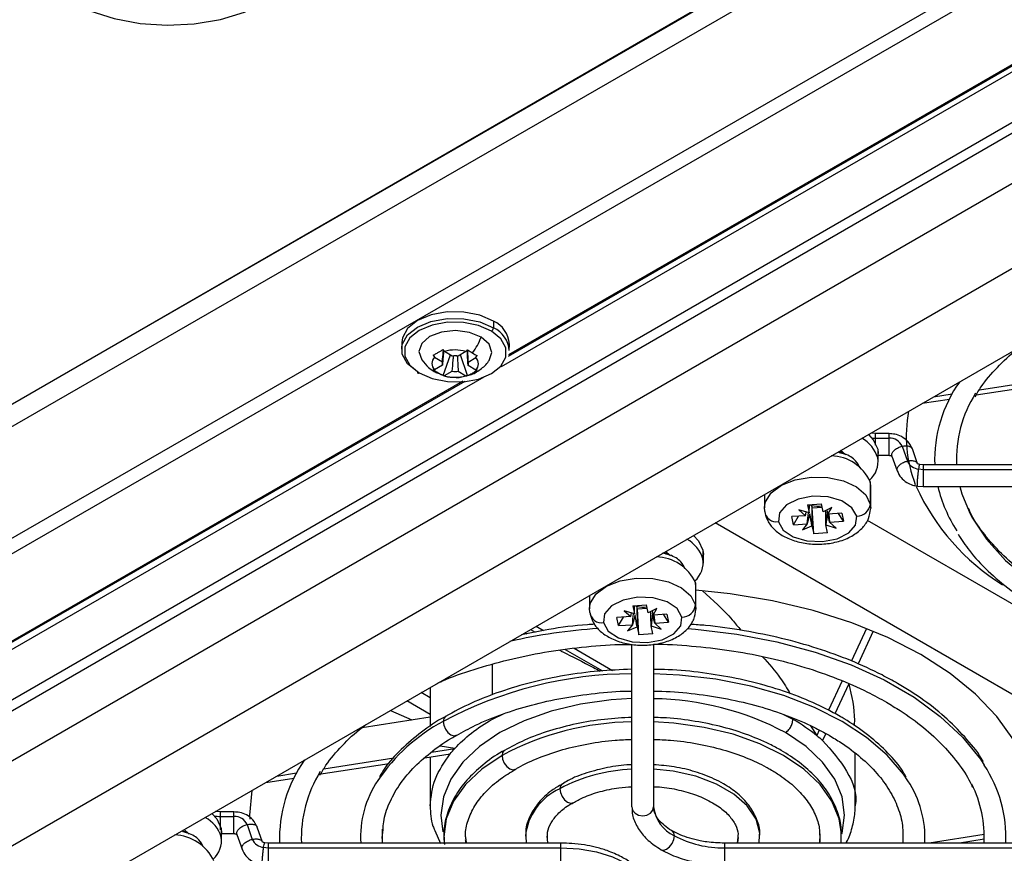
# Model space of a CAD drawing. Header units: millimetres. Extents: x 12 to 1209, y -252 to 1182.
# Tile 9 of 162: x 908 to 980, y -215 to -153. Entities that reach past the tile are written whole.
import ezdxf

# ---------------------------------------------------------------- set-up
doc = ezdxf.new("R2010")
doc.units = ezdxf.units.MM

msp = doc.modelspace()

# ---------------------------------------------------------------- linework, layer by layer
at = {"color": 7, "linetype": 'Continuous', "lineweight": 25}
for p, q in [((891.819, -212.456), (1047.246, -122.73)), ((1047.947, -123.135), (891.813, -213.269)), ((1051.135, -124.976), (888.624, -218.792)), ((895.528, -198.433), (1024.002, -124.413)), ((896.134, -199.203), (1024.607, -125.184)), ((899.073, -186.563), (1005.116, -125.466)), ((899.115, -186.526), (1005.055, -125.368)), ((899.767, -187.795), (1005.81, -126.698)), ((1056.531, -128.091), (893.835, -222.013)), ((902.943, -222.843), (1058.03, -133.313)), ((987.99, -153.236), (943.476, -178.933)), ((944.002, -178.137), (986.829, -153.462)), ((986.658, -153.477), (944.029, -178.037)), ((944.03, -178.033), (986.651, -153.477)), ((942.917, -175.581), (942.91, -176.067)), ((936.175, -177.133), (936.167, -177.619)), ((944.067, -177.739), (944.074, -177.254)), ((938.586, -178.215), (939.157, -178.556)), ((939.21, -179.556), (939.75, -178.055)), ((939.885, -178.136), (939.314, -177.795)), ((940.889, -177.811), (940.318, -178.14)), ((940.996, -179.574), (940.485, -178.044)), ((941.046, -178.575), (941.617, -178.246)), ((939.157, -178.811), (938.586, -179.14)), ((941.617, -179.171), (941.046, -178.83)), ((942.194, -179.673), (899.206, -204.49)), ((938.556, -179.268), (939.213, -179.541)), ((939.314, -179.575), (939.885, -179.246)), ((940.318, -179.25), (940.889, -179.591)), ((978.571, -180.611), (983.721, -179.814)), ((898.6, -204.208), (940.645, -179.984)), ((940.652, -179.983), (898.603, -204.21)), ((898.728, -204.222), (940.823, -179.969)), ((978.343, -180.989), (983.372, -180.211)), ((974.383, -181.601), (976.369, -181.294)), ((975.195, -181.133), (976.569, -180.92)), ((970.955, -183.828), (970.683, -183.803)), ((971.947, -183.83), (970.955, -183.83)), ((970.955, -184.162), (971.947, -184.162)), ((971.115, -184.98), (971.115, -185.609)), ((971.115, -184.98), (971.148, -185.292)), ((972.908, -184.753), (973.29, -185.839)), ((974.04, -186.04), (973.658, -184.954)), ((968.289, -185.12), (968.289, -185.232)), ((968.729, -185.362), (968.387, -185.063)), ((971.148, -185.921), (971.148, -185.292)), ((971.148, -185.419), (971.947, -185.419)), ((972.159, -185.477), (972.541, -186.563)), ((974.124, -186.423), (974.447, -186.457)), ((974.449, -186.119), (974.207, -186.094)), ((995.947, -186.119), (974.447, -186.119)), ((974.447, -186.119), (974.447, -186.457)), ((974.447, -186.457), (974.447, -187.719)), ((974.447, -186.457), (995.947, -186.457)), ((970.569, -187.362), (970.569, -188.995)), ((970.598, -187.635), (970.569, -187.362)), ((970.598, -189.268), (970.598, -187.635)), ((974.042, -187.677), (974.446, -187.719)), ((974.447, -187.719), (995.947, -187.719)), ((962.798, -188.289), (962.798, -189.268)), ((962.827, -189.542), (962.798, -189.235)), ((965.962, -189.061), (966.985, -188.989)), ((965.962, -189.061), (966.087, -189.648)), ((966.087, -189.648), (966.094, -189.052)), ((966.306, -189.266), (966.269, -189.091)), ((966.306, -189.266), (967.033, -189.215)), ((966.411, -191.181), (966.306, -189.266)), ((967.109, -189.576), (966.985, -188.989)), ((967.742, -189.245), (967.109, -189.576)), ((967.454, -189.732), (967.742, -189.245)), ((970.569, -188.995), (970.597, -189.302)), ((965.817, -189.848), (964.8, -189.919)), ((964.925, -190.51), (964.8, -189.919)), ((964.925, -190.51), (965.288, -189.885)), ((966.087, -189.648), (965.334, -189.415)), ((965.334, -189.415), (965.817, -189.848)), ((965.817, -189.848), (965.866, -189.58)), ((967.386, -189.432), (967.454, -189.732)), ((968.471, -189.66), (967.454, -189.732)), ((967.518, -189.728), (967.579, -190.322)), ((968.596, -190.251), (968.233, -189.677)), ((968.471, -189.66), (968.596, -190.251)), ((993.848, -210.402), (959.171, -190.383)), ((964.925, -190.51), (965.942, -190.438)), ((965.942, -190.438), (965.579, -190.892)), ((965.579, -190.892), (966.287, -190.594)), ((966.287, -190.594), (966.411, -191.181)), ((967.433, -191.109), (967.309, -190.522)), ((967.309, -190.522), (968.061, -190.755)), ((967.579, -190.322), (968.596, -190.251)), ((968.061, -190.755), (967.579, -190.322)), ((970.349, -190.189), (997.497, -205.861)), ((967.433, -191.109), (966.411, -191.181)), ((955.455, -192.528), (955.455, -192.641)), ((955.553, -192.472), (955.841, -192.71)), ((958.281, -192.389), (958.281, -193.018)), ((958.281, -192.389), (958.314, -192.701)), ((958.314, -193.33), (958.314, -192.701)), ((957.735, -194.771), (957.735, -196.404)), ((957.764, -195.044), (957.735, -194.771)), ((957.764, -196.677), (957.764, -195.044)), ((949.964, -195.698), (949.964, -196.677)), ((953.128, -196.47), (954.151, -196.398)), ((953.128, -196.47), (953.253, -197.057)), ((953.253, -197.057), (953.26, -196.461)), ((953.472, -196.675), (953.435, -196.5)), ((954.275, -196.985), (954.151, -196.398)), ((957.735, -196.404), (957.763, -196.711)), ((949.993, -196.95), (949.964, -196.644)), ((952.983, -197.257), (951.966, -197.328)), ((953.253, -197.057), (952.5, -196.824)), ((952.5, -196.824), (952.983, -197.257)), ((952.983, -197.257), (953.032, -196.989)), ((953.472, -196.675), (954.199, -196.624)), ((953.577, -198.59), (953.472, -196.675)), ((954.908, -196.654), (954.275, -196.985)), ((954.552, -196.84), (954.62, -197.141)), ((954.62, -197.141), (954.908, -196.654)), ((955.637, -197.069), (954.62, -197.141)), ((954.684, -197.136), (954.745, -197.731)), ((955.762, -197.659), (955.399, -197.086)), ((955.637, -197.069), (955.762, -197.659)), ((946.042, -197.962), (946.583, -198.275)), ((952.091, -197.918), (951.966, -197.328)), ((952.091, -197.918), (952.454, -197.294)), ((952.091, -197.918), (953.108, -197.847)), ((953.108, -197.847), (952.745, -198.301)), ((952.745, -198.301), (953.453, -198.003)), ((953.453, -198.003), (953.577, -198.59)), ((954.599, -198.517), (954.475, -197.93)), ((954.475, -197.93), (955.227, -198.164)), ((954.745, -197.731), (955.762, -197.659)), ((955.227, -198.164), (954.745, -197.731)), ((945.636, -198.197), (945.974, -198.391)), ((954.599, -198.517), (953.577, -198.59)), ((970.287, -198.122), (969.181, -200.505)), ((970.786, -198.326), (969.67, -200.73)), ((953.064, -211.213), (953.064, -199.277)), ((954.664, -199.281), (954.664, -211.213)), ((948.18, -199.665), (950.907, -201.239)), ((948.836, -199.575), (951.646, -201.198)), ((942.837, -202.996), (942.837, -200.75)), ((968.502, -201.969), (967.502, -204.124)), ((968.994, -202.187), (967.976, -204.38)), ((938.269, -203.217), (937.604, -202.833)), ((938.269, -202.45), (938.269, -205.309)), ((938.269, -204.442), (936.544, -203.446)), ((935.347, -204.137), (936.912, -204.82)), ((942.837, -204.769), (943.649, -204.385)), ((964.198, -204.435), (964.891, -204.769)), ((933.273, -205.383), (938.269, -204.61)), ((966.19, -205.266), (966.643, -205.974)), ((966.825, -205.582), (966.643, -205.974)), ((967.301, -205.835), (967.066, -206.343)), ((937.876, -207.613), (939.734, -207.326)), ((938.352, -207.197), (940.074, -206.93)), ((940.074, -206.93), (938.999, -206.749)), ((969.458, -211.135), (969.458, -207.285)), ((930.09, -208.818), (935.243, -208.021)), ((930.458, -208.418), (935.592, -207.624)), ((938.269, -207.553), (938.269, -211.135)), ((927.005, -208.952), (928.458, -208.727)), ((926.194, -209.42), (928.261, -209.101)), ((922.872, -211.586), (922.501, -211.552)), ((923.864, -211.588), (922.872, -211.588)), ((922.872, -211.92), (923.864, -211.92)), ((920.1, -212.939), (920.1, -213.051)), ((920.54, -213.181), (920.198, -212.882)), ((922.926, -212.799), (922.926, -213.428)), ((922.926, -212.799), (922.959, -213.111)), ((922.959, -213.74), (922.959, -213.111)), ((922.959, -213.177), (923.864, -213.177)), ((924.825, -212.511), (925.207, -213.597)), ((925.957, -213.798), (925.575, -212.712)), ((938.597, -212.938), (939.016, -213.901)), ((968.434, -213.877), (968.427, -213.171)), ((924.076, -213.235), (924.458, -214.321)), ((926.365, -213.877), (926.123, -213.852)), ((947.864, -213.877), (926.364, -213.877)), ((926.364, -213.877), (926.364, -214.215)), ((940.925, -213.877), (940.896, -213.616)), ((945.293, -213.372), (945.305, -213.877)), ((947.864, -214.215), (947.864, -213.877)), ((981.364, -213.877), (959.864, -213.877)), ((959.864, -213.877), (959.864, -214.215)), ((960.842, -213.448), (960.804, -213.877)), ((962.413, -213.877), (962.444, -213.263)), ((966.864, -213.199), (966.843, -213.877)), ((978.928, -213.252), (974.889, -213.877)), ((978.927, -213.595), (977.106, -213.877)), ((926.041, -214.181), (926.364, -214.215)), ((926.364, -214.215), (926.364, -215.477)), ((926.364, -214.215), (947.864, -214.215)), ((947.864, -215.477), (947.864, -214.215)), ((959.864, -214.215), (981.364, -214.215)), ((959.864, -214.215), (959.864, -215.477))]:
    msp.add_line(p, q, dxfattribs=at)
at = {"color": 7, "linetype": 'Continuous', "lineweight": 25, "flags": 128}
for points in [[(911.752, -143.563), (910.483, -144.458), (909.541, -145.484), (908.96, -146.602), (908.764, -147.769), (908.96, -148.939), (909.54, -150.069), (910.483, -151.114), (911.751, -152.035), (913.296, -152.795), (915.06, -153.367), (916.973, -153.727), (918.963, -153.862), (920.952, -153.767), (922.866, -153.445), (924.629, -152.909), (926.175, -152.179)], [(942.917, -175.581), (941.918, -175.145), (940.743, -174.909), (939.507, -174.896), (938.332, -175.109), (937.332, -175.525), (936.605, -176.105), (936.223, -176.792), (936.175, -177.133)], [(937.324, -179.292), (936.598, -178.697), (936.216, -178.003), (936.216, -177.277), (936.598, -176.591), (937.324, -176.011), (938.324, -175.594), (939.499, -175.382), (940.735, -175.394), (941.91, -175.63), (942.91, -176.067)], [(942.766, -176.31), (941.817, -175.896), (940.701, -175.672), (939.528, -175.66), (938.412, -175.862), (937.463, -176.257), (936.774, -176.808), (936.411, -177.459), (936.411, -178.149), (936.773, -178.807), (937.463, -179.372)], [(942.006, -176.749), (941.138, -176.4), (940.115, -176.27), (939.091, -176.379), (938.223, -176.711), (937.643, -177.215), (937.44, -177.814), (937.643, -178.418), (937.644, -178.418)], [(937.463, -179.372), (938.412, -179.786), (939.528, -180.011), (940.701, -180.022), (941.817, -179.821), (942.766, -179.425), (943.455, -178.875), (943.818, -178.223), (943.818, -177.534), (943.456, -176.875), (942.766, -176.31)], [(942.57, -178.488), (942.586, -178.467), (942.789, -177.868), (942.586, -177.265), (942.006, -176.749)], [(970.424, -183.887), (970.784, -184.274), (971.115, -184.98)], [(970.678, -184.143), (970.785, -184.155), (970.955, -184.162)], [(962.798, -189.235), (962.87, -188.838), (963.288, -188.176), (964.04, -187.621), (965.052, -187.227), (966.225, -187.034), (967.444, -187.059), (968.591, -187.3), (969.552, -187.734), (970.233, -188.318), (970.569, -188.995)], [(977.141, -187.719), (977.293, -188.252), (977.814, -189.554)], [(969.576, -189.882), (969.223, -189.261), (968.485, -188.766), (967.474, -188.472), (966.346, -188.423), (965.271, -188.627), (964.414, -189.054), (963.904, -189.637), (963.819, -190.288)], [(963.819, -190.288), (964.173, -190.909), (964.911, -191.404), (965.921, -191.698), (967.05, -191.747), (968.124, -191.543), (968.982, -191.116), (969.492, -190.533), (969.576, -189.882)], [(977.814, -189.554), (978.017, -189.949), (979.09, -191.583), (980.497, -193.13), (982.216, -194.568), (984.223, -195.876), (986.489, -197.034), (988.98, -198.027), (991.66, -198.839), (994.49, -199.459), (997.429, -199.877), (1000.434, -200.087), (1001.147, -200.107)], [(957.59, -191.296), (957.95, -191.683), (958.281, -192.389)], [(949.964, -196.644), (950.036, -196.246), (950.454, -195.585), (951.206, -195.03), (952.218, -194.636), (953.391, -194.443), (954.61, -194.468), (955.757, -194.709), (956.718, -195.143), (957.399, -195.727), (957.735, -196.404)], [(956.742, -197.291), (956.389, -196.67), (955.651, -196.175), (954.64, -195.881), (953.512, -195.832), (952.437, -196.036), (951.58, -196.462), (951.07, -197.046), (950.985, -197.697)], [(982.709, -212.132), (982.714, -211.815), (982.532, -209.95), (981.991, -208.109), (981.095, -206.314), (979.857, -204.589), (978.292, -202.954), (976.42, -201.431), (974.264, -200.038), (971.852, -198.794), (969.213, -197.713), (966.381, -196.81), (963.392, -196.095), (960.284, -195.578), (957.764, -195.313)], [(950.985, -197.697), (951.339, -198.317), (952.077, -198.813), (953.087, -199.107), (954.216, -199.156), (955.29, -198.951), (956.148, -198.525), (956.658, -197.942), (956.742, -197.291)], [(957.156, -198.126), (957.728, -198.171), (960.765, -198.533), (963.709, -199.096), (966.519, -199.853), (969.158, -200.793), (971.591, -201.903), (973.783, -203.169), (975.707, -204.573), (977.334, -206.096), (978.645, -207.719), (978.931, -208.153)], [(973.318, -209.293), (973.002, -208.826), (971.804, -207.423), (970.298, -206.122), (968.512, -204.946), (966.474, -203.915), (964.221, -203.046), (961.791, -202.354), (959.225, -201.851), (956.568, -201.546), (954.664, -201.452)], [(953.064, -203.275), (951.546, -203.368), (949.286, -203.681), (947.138, -204.195), (945.156, -204.896), (943.388, -205.768), (941.878, -206.788), (940.664, -207.932), (939.774, -209.172), (939.231, -210.477), (939.049, -211.815), (939.203, -213.046)], [(939.383, -204.579), (939.382, -204.58), (939.259, -204.721), (939.216, -204.946)], [(939.216, -204.946), (939.259, -205.221), (939.382, -205.504), (939.565, -205.751), (939.782, -205.926), (939.998, -206.001), (940.182, -205.965), (940.193, -205.959)], [(968.464, -213.193), (968.289, -212.083), (967.754, -210.797), (966.877, -209.574), (965.68, -208.446), (964.191, -207.44), (962.448, -206.581), (960.494, -205.89), (958.377, -205.383), (956.149, -205.075), (954.664, -204.983)], [(968.488, -213.181), (968.496, -213.153), (968.679, -211.815), (968.496, -210.477), (967.954, -209.172), (967.064, -207.932), (965.849, -206.788), (964.34, -205.768)], [(943.708, -207.071), (943.702, -207.074), (943.58, -207.215), (943.537, -207.44)], [(943.537, -207.44), (942.048, -208.446), (940.851, -209.574), (939.974, -210.797), (939.439, -212.083), (939.259, -213.402), (939.286, -213.915)], [(943.537, -207.44), (943.58, -207.715), (943.702, -207.998), (943.886, -208.245), (944.102, -208.42), (944.319, -208.495), (944.502, -208.46), (944.512, -208.454)], [(962.471, -213.282), (962.462, -213.142), (962.18, -212.116), (961.535, -211.146), (960.555, -210.274), (959.282, -209.539), (957.773, -208.973), (956.092, -208.601), (954.664, -208.453)], [(947.955, -209.514), (947.941, -209.521), (947.819, -209.662), (947.776, -209.887)], [(925.185, -210.003), (925.014, -211.815), (925.019, -212.118)], [(947.776, -209.887), (947.819, -210.162), (947.941, -210.445), (948.125, -210.693), (948.341, -210.867), (948.558, -210.942), (948.741, -210.907), (948.756, -210.898)], [(922.234, -211.706), (922.595, -212.094), (922.926, -212.799)], [(953.064, -211.213), (953.125, -211.463), (953.298, -211.675), (953.558, -211.816), (953.864, -211.866), (954.17, -211.816), (954.43, -211.675), (954.603, -211.463), (954.664, -211.213)], [(934.767, -213.877), (934.76, -213.779), (934.773, -212.852)], [(956.187, -213.336), (956.144, -213.11), (956.023, -212.97)], [(940.885, -213.877), (940.87, -213.712), (940.866, -213.644)], [(946.902, -213.877), (946.898, -213.855), (946.854, -213.357)], [(955.221, -214.355), (955.405, -214.391), (955.621, -214.315), (955.838, -214.141), (956.021, -213.893), (956.144, -213.61), (956.187, -213.336)], [(960.873, -213.458), (960.83, -213.855), (960.825, -213.877)], [(947.864, -214.215), (949.19, -214.29), (950.466, -214.514), (951.642, -214.876), (952.672, -215.365), (953.518, -215.959), (954.146, -216.638), (954.533, -217.375), (954.664, -218.14)]]:
    msp.add_lwpolyline(points, dxfattribs=at)
at = {"color": 7, "linetype": 'Continuous', "lineweight": 25}
for centre, radius, start, end in [((942.108, -177.377), 1.97, 3.58566, 65.73484), ((942.599, -176.047), 0.312, 302.47915, 356.36115), ((942.101, -177.863), 1.97, 3.58566, 65.73484), ((937.393, -174.989), 4.938, 323.71472, 339.10982), ((940.075, -180.472), 2.784, 72.99332, 105.85697), ((939.056, -178.678), 0.66, 135.4885, 224.49664), ((940.085, -179.758), 1.635, 81.8127, 97.03758), ((941.147, -178.708), 0.66, 315.4885, 44.49664), ((939.476, -178.683), 0.344, 158.27342, 201.71173), ((940.727, -178.702), 0.344, 338.27342, 21.71173), ((937.408, -179.307), 0.0853, 169.93235, 310.072), ((939.037, -178.46), 0.94, 239.22913, 257.36042), ((940.128, -176.913), 2.784, 252.99332, 285.85697), ((940.118, -177.628), 1.635, 261.8127, 277.03758), ((985.188, -185.764), 9.899, 144.5097, 182.05268), ((986.059, -185.737), 9.171, 147.95716, 182.38478), ((983.043, -184.001), 9.838, 169.35565, 201.1789), ((968.708, -186.362), 2.522, 17.36541, 60.64032), ((972, -185.152), 0.992, 23.72746, 93.08465), ((967.609, -188.711), 3.253, 24.4952, 88.40096), ((969.326, -185.876), 1.808, 311.8204, 8.50567), ((974.177, -185.461), 0.964, 203.07105, 266.89271), ((989.102, -180.754), 16.691, 204.60246, 238.07724), ((985.607, -185.295), 10.369, 193.52019, 213.08732), ((966.593, -188.123), 1.021, 244.87977, 251.4764), ((966.699, -187.757), 1.402, 252.12952, 282.93891), ((969.578, -188.884), 0.998, 269.92954, 353.61036), ((963.669, -189.454), 0.847, 185.89857, 280.20997), ((955.874, -193.771), 2.522, 17.36541, 60.64032), ((954.775, -196.12), 3.253, 24.4952, 88.40096), ((956.492, -193.285), 1.808, 311.8204, 8.50567), ((953.759, -195.532), 1.021, 244.87977, 251.4764), ((953.865, -195.165), 1.402, 252.12952, 282.93891), ((956.744, -196.293), 0.998, 269.92954, 353.61036), ((950.835, -196.863), 0.847, 185.89857, 280.20997), ((953.599, -241.211), 43.191, 93.98738, 102.68301), ((953.163, -231.035), 29.583, 90.19151, 118.12787), ((954.348, -224.528), 21.255, 61.96084, 89.14832), ((945.52, -216.748), 13.38, 118.10834, 146.03403), ((953.31, -225.639), 20.657, 90.68272, 118.23703), ((937.104, -213.522), 9.899, 144.5097, 182.05268), ((937.975, -213.495), 9.171, 147.95716, 182.38478), ((953.549, -220.706), 12.263, 92.26599, 118.08435), ((970.822, -213.481), 9.702, 357.65983, 33.30412), ((940.669, -213.453), 7.516, 146.20451, 183.23223), ((967.064, -213.452), 7.511, 356.76236, 33.62927), ((970.114, -213.434), 8.812, 357.12183, 26.12509), ((949.526, -213.808), 4.294, 114.05326, 174.18782), ((957.266, -210.953), 2.615, 185.6948, 245.62534), ((920.519, -214.181), 2.522, 17.36541, 60.64032), ((922.867, -209.943), 1.977, 256.30079, 270.1575), ((923.917, -212.91), 0.992, 23.72746, 93.08465), ((919.42, -216.53), 3.253, 24.4952, 88.40096), ((921.137, -213.696), 1.808, 311.8204, 8.50567), ((926.093, -213.219), 0.964, 203.07105, 266.89271), ((959.714, -206.713), 7.503, 241.95976, 271.1441)]:
    msp.add_arc(centre, radius, start, end, dxfattribs=at)
for points, knots in [([(938.482, -178.072), (938.519, -178.054), (938.594, -178.016), (938.711, -177.954), (938.851, -177.875), (939.017, -177.776), (939.145, -177.693), (939.21, -177.652)], [0, 0, 0, 0, 0.167698, 0.333556, 0.499803, 0.749059, 1, 1, 1, 1]), ([(939.157, -178.556), (939.179, -178.312), (939.206, -178.022), (939.233, -177.734), (939.237, -177.69)], [0, 0, 0, 0, 0.846636, 1, 1, 1, 1]), ([(939.251, -177.709), (939.237, -177.867), (939.205, -178.234), (939.174, -178.601), (939.157, -178.811)], [0, 0, 0, 0, 0.429442, 1, 1, 1, 1]), ([(941.046, -178.83), (941.032, -178.563), (941.011, -178.183), (940.989, -177.802), (940.982, -177.688)], [0, 0, 0, 0, 0.701587, 1, 1, 1, 1]), ([(940.991, -177.674), (940.998, -177.782), (941.017, -178.082), (941.035, -178.383), (941.046, -178.575)], [0, 0, 0, 0, 0.359752, 1, 1, 1, 1]), ([(940.996, -177.67), (941.039, -177.699), (941.125, -177.756), (941.251, -177.837), (941.332, -177.886), (941.373, -177.911)], [0, 0, 0, 0, 0.335653, 0.667498, 1, 1, 1, 1]), ([(978.254, -181.136), (978.395, -180.889), (978.819, -180.145), (979.867, -178.967), (980.884, -177.957), (981.579, -177.463), (981.691, -177.383)], [0, 0, 0, 0, 0.186021, 0.558585, 0.928676, 1, 1, 1, 1]), ([(937.656, -178.425), (937.807, -178.617), (938.064, -178.946), (938.412, -179.174), (938.556, -179.268)], [0, 0, 0, 0, 0.586171, 1, 1, 1, 1]), ([(939.885, -179.246), (939.907, -178.979), (939.939, -178.608), (939.971, -178.237), (939.98, -178.132)], [0, 0, 0, 0, 0.718004, 1, 1, 1, 1]), ([(940.256, -178.139), (940.265, -178.299), (940.286, -178.67), (940.307, -179.04), (940.318, -179.25)], [0, 0, 0, 0, 0.433782, 1, 1, 1, 1]), ([(941, -179.55), (941.064, -179.54), (941.408, -179.487), (941.944, -179.123), (942.419, -178.76), (942.558, -178.499), (942.564, -178.489)], [0, 0, 0, 0, 0.100047, 0.539454, 0.982769, 1, 1, 1, 1]), ([(941.724, -179.154), (941.686, -179.185), (941.611, -179.247), (941.494, -179.33), (941.354, -179.417), (941.188, -179.503), (941.06, -179.55), (940.996, -179.574)], [0, 0, 0, 0, 0.167698, 0.333556, 0.499803, 0.749059, 1, 1, 1, 1]), ([(939.21, -179.556), (939.166, -179.54), (939.08, -179.508), (938.954, -179.448), (938.872, -179.401), (938.831, -179.378)], [0, 0, 0, 0, 0.335653, 0.667498, 1, 1, 1, 1]), ([(939.213, -179.541), (939.263, -179.563), (939.543, -179.688), (939.855, -179.69), (940.112, -179.693)], [0, 0, 0, 0, 0.177827, 1, 1, 1, 1]), ([(940.112, -179.693), (940.133, -179.695), (940.432, -179.734), (940.727, -179.639), (941, -179.55)], [0, 0, 0, 0, 0.0703721, 1, 1, 1, 1]), ([(970.955, -184.162), (970.955, -184.06), (970.955, -183.964), (970.955, -183.842), (970.955, -183.817), (970.955, -183.833)], [0, 0, 0, 0, 0.5, 0.5, 1, 1, 1, 1]), ([(970.955, -184.671), (970.955, -184.59), (970.955, -184.408), (970.955, -184.25), (970.955, -184.162)], [0, 0, 0, 0, 0.445361, 1, 1, 1, 1]), ([(971.947, -184.162), (971.947, -184.06), (971.947, -183.964), (971.947, -183.842), (971.947, -183.817), (971.947, -183.833)], [0, 0, 0, 0, 0.5, 0.5, 1, 1, 1, 1]), ([(973.657, -184.952), (973.564, -184.763), (973.385, -184.399), (972.896, -184.042), (972.403, -183.856), (972.088, -183.837), (971.947, -183.828)], [0, 0, 0, 0, 0.300525, 0.576468, 0.811155, 1, 1, 1, 1]), ([(971.947, -185.403), (971.947, -185.404), (971.947, -185.409), (971.947, -185.284), (971.947, -185.061), (971.947, -184.76), (971.947, -184.433), (971.947, -184.25), (971.947, -184.162)], [0, 0, 0, 0, 0.105277, 0.279038, 0.4528, 0.640474, 0.827544, 1, 1, 1, 1]), ([(972.172, -185.472), (972.161, -185.447), (972.126, -185.37), (972.187, -185.204), (972.352, -185.01), (972.613, -184.842), (972.813, -184.782), (972.908, -184.753)], [0, 0, 0, 0, 0.107753, 0.322796, 0.555058, 0.786573, 1, 1, 1, 1]), ([(972.908, -184.753), (973.004, -184.737), (973.205, -184.703), (973.459, -184.751), (973.618, -184.844), (973.638, -184.931), (973.645, -184.959)], [0, 0, 0, 0, 0.271098, 0.565171, 0.860192, 1, 1, 1, 1]), ([(968.773, -185.39), (968.706, -185.339), (968.581, -185.245), (968.38, -185.208), (968.289, -185.191)], [0, 0, 0, 0, 0.544558, 1, 1, 1, 1]), ([(969.798, -186.329), (969.714, -186.156), (969.527, -185.767), (968.93, -185.371), (968.419, -185.26), (968.289, -185.232)], [0, 0, 0, 0, 0.373516, 0.840197, 1, 1, 1, 1]), ([(971.947, -185.419), (971.961, -185.42), (971.991, -185.42), (972.05, -185.429), (972.114, -185.449), (972.154, -185.475), (972.156, -185.476), (972.157, -185.476)], [0, 0, 0, 0, 0.094538, 0.202617, 0.455996, 0.75236, 1, 1, 1, 1]), ([(972.554, -186.559), (972.543, -186.533), (972.508, -186.456), (972.569, -186.29), (972.734, -186.096), (972.995, -185.928), (973.194, -185.868), (973.29, -185.839)], [0, 0, 0, 0, 0.108142, 0.3230917, 0.5552521, 0.7866656, 1, 1, 1, 1]), ([(973.29, -185.839), (973.386, -185.822), (973.587, -185.789), (973.84, -185.838), (973.992, -185.922), (974.012, -185.997), (974.016, -186.014)], [0, 0, 0, 0, 0.286413, 0.597099, 0.908788, 1, 1, 1, 1]), ([(974.044, -187.66), (974.039, -187.662), (974.027, -187.666), (974.022, -187.54), (974.029, -187.318), (974.051, -187.018), (974.085, -186.692), (974.112, -186.51), (974.124, -186.423)], [0, 0, 0, 0, 0.108162, 0.281363, 0.454564, 0.641633, 0.8281, 1, 1, 1, 1]), ([(974.207, -186.094), (974.182, -186.09), (974.127, -186.081), (974.071, -186.057), (974.043, -186.037), (974.042, -186.038), (974.042, -186.039)], [0, 0, 0, 0, 0.210443, 0.473325, 0.781069, 1, 1, 1, 1]), ([(974.124, -186.423), (974.137, -186.35), (974.163, -186.198), (974.193, -186.09), (974.203, -186.105), (974.207, -186.111)], [0, 0, 0, 0, 0.380801, 0.793873, 1, 1, 1, 1]), ([(972.541, -186.563), (972.624, -186.736), (972.783, -187.067), (973.204, -187.41), (973.632, -187.61), (973.915, -187.656), (974.042, -187.676)], [0, 0, 0, 0, 0.301459, 0.575919, 0.809956, 1, 1, 1, 1]), ([(962.841, -189.679), (962.896, -189.861), (963.026, -190.292), (963.488, -190.873), (964.192, -191.387), (965.109, -191.76), (966.179, -191.955), (967.306, -191.947), (968.393, -191.731), (969.328, -191.322), (970.027, -190.757), (970.491, -190.08), (970.562, -189.569), (970.596, -189.32)], [0, 0, 0, 0, 0.062565, 0.147478, 0.237096, 0.33425, 0.434176, 0.534109, 0.634967, 0.738023, 0.831678, 0.917887, 1, 1, 1, 1]), ([(1001.147, -199.753), (1000.94, -199.754), (999.794, -199.759), (997.72, -199.592), (994.971, -199.246), (992.311, -198.711), (989.775, -198.015), (987.394, -197.163), (985.199, -196.168), (983.217, -195.044), (981.475, -193.808), (979.984, -192.477), (978.793, -191.069), (978.063, -190.01), (977.823, -189.419), (977.786, -189.326)], [0, 0, 0, 0, 0.019391, 0.107324, 0.195231, 0.283092, 0.370886, 0.458597, 0.546211, 0.633725, 0.72116, 0.808569, 0.896039, 0.983767, 1, 1, 1, 1]), ([(965.942, -190.438), (965.968, -190.171), (965.995, -189.901), (966.023, -189.632), (966.023, -189.629)], [0, 0, 0, 0, 0.98865, 1, 1, 1, 1]), ([(967.309, -190.522), (967.306, -190.241), (967.302, -189.894), (967.298, -189.546), (967.297, -189.478)], [0, 0, 0, 0, 0.806004, 1, 1, 1, 1]), ([(977.022, -191.216), (977.281, -191.615), (977.89, -192.552), (979.185, -193.928), (980.835, -195.342), (982.748, -196.637), (984.887, -197.802), (987.229, -198.82), (989.745, -199.681), (992.403, -200.375), (995.173, -200.899), (998.021, -201.225), (1000.065, -201.376), (1001.146, -201.362), (1001.26, -201.361)], [0, 0, 0, 0, 0.067735, 0.159116, 0.25104, 0.343282, 0.435657, 0.528035, 0.620363, 0.712628, 0.804836, 0.896999, 0.989133, 1, 1, 1, 1]), ([(956.964, -193.738), (956.881, -193.564), (956.694, -193.175), (956.056, -192.763), (955.496, -192.645), (955.318, -192.607)], [0, 0, 0, 0, 0.353316, 0.794757, 1, 1, 1, 1]), ([(955.939, -192.799), (955.872, -192.747), (955.757, -192.659), (955.572, -192.624), (955.495, -192.609)], [0, 0, 0, 0, 0.585753, 1, 1, 1, 1]), ([(958.244, -195.354), (959.002, -196.033), (959.999, -196.927), (960.859, -198), (961.066, -198.257)], [0, 0, 0, 0, 0.759751, 1, 1, 1, 1]), ([(950.007, -197.087), (950.062, -197.27), (950.192, -197.701), (950.654, -198.282), (951.358, -198.796), (952.275, -199.169), (953.345, -199.364), (954.472, -199.356), (955.559, -199.14), (956.494, -198.731), (957.193, -198.166), (957.657, -197.488), (957.728, -196.978), (957.762, -196.729)], [0, 0, 0, 0, 0.0625648, 0.1474782, 0.2370956, 0.3342499, 0.4341762, 0.5341091, 0.6349673, 0.7380226, 0.8316784, 0.9178868, 1, 1, 1, 1]), ([(953.108, -197.847), (953.134, -197.58), (953.161, -197.31), (953.189, -197.041), (953.189, -197.038)], [0, 0, 0, 0, 0.98865, 1, 1, 1, 1]), ([(954.475, -197.93), (954.472, -197.65), (954.468, -197.303), (954.464, -196.954), (954.463, -196.887)], [0, 0, 0, 0, 0.806004, 1, 1, 1, 1]), ([(950.35, -197.821), (950.169, -197.83), (949.025, -197.892), (947.207, -198.133), (945.629, -198.451), (944.965, -198.584)], [0, 0, 0, 0, 0.09812, 0.620512, 1, 1, 1, 1]), ([(978.853, -207.888), (978.845, -207.872), (978.546, -207.307), (977.685, -206.258), (976.261, -204.763), (974.539, -203.385), (972.891, -202.323), (971.1, -201.348), (969.165, -200.459), (966.689, -199.559), (964.063, -198.821), (961.316, -198.267), (959.07, -197.934), (957.737, -197.851), (957.367, -197.828)], [0, 0, 0, 0, 0.002821, 0.102239, 0.202406, 0.303107, 0.40296, 0.45628, 0.557366, 0.658418, 0.759403, 0.860323, 0.961189, 1, 1, 1, 1]), ([(945.211, -198.442), (945.226, -198.449), (945.266, -198.468), (945.317, -198.494), (945.35, -198.511)], [0, 0, 0, 0, 0.356929, 1, 1, 1, 1]), ([(938.774, -202.158), (938.891, -202.103), (939.729, -201.71), (941.472, -201.113), (943.98, -200.392), (946.633, -199.845), (949.373, -199.479), (951.533, -199.297), (952.768, -199.297), (953.064, -199.297)], [0, 0, 0, 0, 0.029621, 0.211899, 0.394316, 0.576872, 0.759544, 0.9423, 1, 1, 1, 1]), ([(954.664, -199.287), (954.773, -199.286), (955.82, -199.276), (957.799, -199.428), (960.556, -199.754), (963.227, -200.272), (965.779, -200.95), (968.174, -201.788), (970.168, -202.662), (971.295, -203.284), (971.753, -203.537)], [0, 0, 0, 0, 0.017086, 0.164366, 0.311606, 0.458772, 0.605831, 0.752753, 0.899514, 1, 1, 1, 1]), ([(947.766, -199.722), (947.841, -199.759), (948.591, -200.135), (949.604, -200.655), (950.58, -201.162), (950.746, -201.248)], [0, 0, 0, 0, 0.084461, 0.844588, 1, 1, 1, 1]), ([(962.662, -200.194), (963.113, -200.704), (963.872, -201.562), (964.458, -202.531), (964.695, -202.924)], [0, 0, 0, 0, 0.594637, 1, 1, 1, 1]), ([(953.064, -201.118), (952.248, -201.152), (950.581, -201.22), (948.114, -201.554), (945.696, -202.056), (943.405, -202.737), (941.265, -203.567), (940.008, -204.245), (939.384, -204.581)], [0, 0, 0, 0, 0.160977, 0.328998, 0.497127, 0.665426, 0.83395, 1, 1, 1, 1]), ([(973.208, -209.034), (973.096, -208.841), (972.702, -208.163), (971.724, -207.088), (970.321, -205.846), (969.126, -205.038), (968.128, -204.45), (967.057, -203.871), (965.326, -203.101), (963.099, -202.347), (960.733, -201.759), (958.264, -201.358), (956.225, -201.148), (955.018, -201.14), (954.664, -201.137)], [0, 0, 0, 0, 0.041703, 0.145999, 0.251303, 0.352113, 0.369872, 0.425926, 0.532103, 0.638224, 0.744246, 0.850178, 0.956044, 1, 1, 1, 1]), ([(968.987, -202.203), (969.197, -203.089), (969.439, -204.105), (969.39, -205.126), (969.384, -205.257)], [0, 0, 0, 0, 0.8715244, 1, 1, 1, 1]), ([(940.2, -205.976), (940.654, -205.721), (941.684, -205.14), (943.541, -204.388), (945.687, -203.714), (947.977, -203.198), (950.365, -202.87), (952.078, -202.715), (952.981, -202.722), (953.064, -202.723)], [0, 0, 0, 0, 0.133291, 0.302849, 0.472565, 0.642475, 0.812555, 0.982756, 1, 1, 1, 1]), ([(954.664, -202.732), (954.867, -202.731), (955.891, -202.73), (957.719, -202.907), (960.097, -203.264), (962.369, -203.804), (964.495, -204.5), (966.22, -205.236), (967.174, -205.761), (967.546, -205.965)], [0, 0, 0, 0, 0.042232, 0.212489, 0.382654, 0.552663, 0.722451, 0.891966, 1, 1, 1, 1]), ([(971.753, -203.537), (972.089, -203.738), (973.066, -204.321), (974.502, -205.375), (975.968, -206.712), (977.126, -208.128), (977.819, -209.159), (978.037, -209.718), (978.06, -209.777)], [0, 0, 0, 0, 0.112854, 0.327939, 0.543012, 0.758275, 0.974235, 1, 1, 1, 1]), ([(930.17, -208.894), (930.312, -208.646), (930.736, -207.903), (931.784, -206.725), (932.801, -205.715), (933.495, -205.221), (933.607, -205.141)], [0, 0, 0, 0, 0.186021, 0.558585, 0.928676, 1, 1, 1, 1]), ([(939.384, -204.581), (939.373, -204.586), (938.713, -204.923), (937.597, -205.721), (936.108, -206.975), (935.085, -208.086), (934.664, -208.796), (934.536, -209.014)], [0, 0, 0, 0, 0.004682, 0.29387, 0.583302, 0.872289, 1, 1, 1, 1]), ([(940.074, -206.93), (940.427, -206.545), (940.835, -206.167), (941.758, -205.441), (942.274, -205.094), (942.837, -204.769)], [0, 0, 0, 0, 0.5, 0.5, 1, 1, 1, 1]), ([(953.064, -204.651), (952.394, -204.686), (951.011, -204.76), (948.974, -205.1), (947.001, -205.613), (945.212, -206.266), (944.195, -206.818), (943.712, -207.08)], [0, 0, 0, 0, 0.193188, 0.39929, 0.605675, 0.812495, 1, 1, 1, 1]), ([(968.427, -213.171), (968.43, -213.012), (968.441, -212.417), (968.133, -211.401), (967.519, -210.165), (966.594, -209.005), (965.428, -207.963), (964.247, -207.18), (962.931, -206.478), (961.443, -205.852), (959.516, -205.269), (957.469, -204.876), (955.832, -204.674), (954.89, -204.667), (954.664, -204.666)], [0, 0, 0, 0, 0.034859, 0.130095, 0.225697, 0.322828, 0.421648, 0.514337, 0.567445, 0.667861, 0.768181, 0.868357, 0.968418, 1, 1, 1, 1]), ([(964.34, -205.768), (964.431, -205.715), (964.523, -205.632), (964.675, -205.443), (964.737, -205.339), (964.825, -205.143), (964.852, -205.051), (964.885, -204.893), (964.891, -204.826), (964.891, -204.769)], [0, 0, 0, 0, 0.25, 0.25, 0.5, 0.5, 0.75, 0.75, 1, 1, 1, 1]), ([(934.809, -212.898), (934.817, -212.702), (934.844, -212.054), (935.22, -210.964), (935.929, -209.652), (936.945, -208.398), (938.249, -207.237), (939.349, -206.424), (940.073, -206.043), (940.2, -205.976)], [0, 0, 0, 0, 0.078577, 0.260104, 0.439165, 0.615319, 0.789577, 0.962971, 1, 1, 1, 1]), ([(944.518, -208.467), (944.591, -208.42), (945.099, -208.089), (946.264, -207.585), (947.98, -206.986), (949.864, -206.562), (951.576, -206.312), (952.658, -206.28), (953.064, -206.268)], [0, 0, 0, 0, 0.03527, 0.244436, 0.453773, 0.66351, 0.873618, 1, 1, 1, 1]), ([(954.664, -206.268), (955.075, -206.28), (956.163, -206.313), (957.881, -206.564), (959.762, -206.993), (961.463, -207.575), (962.582, -208.096), (963.126, -208.403), (963.226, -208.46)], [0, 0, 0, 0, 0.127979, 0.338314, 0.548337, 0.757879, 0.955856, 1, 1, 1, 1]), ([(967.066, -206.343), (967.71, -207.077), (969.019, -208.569), (969.62, -210.282), (969.457, -211.131), (969.457, -211.134)], [0, 0, 0, 0, 0.491284, 0.998034, 1, 1, 1, 1]), ([(967.546, -205.965), (967.837, -206.14), (968.682, -206.648), (969.902, -207.573), (971.098, -208.75), (972.014, -209.992), (972.636, -211.277), (972.983, -212.573), (972.964, -213.439), (972.954, -213.866)], [0, 0, 0, 0, 0.08007, 0.232774, 0.385462, 0.53843, 0.692382, 0.848332, 1, 1, 1, 1]), ([(938.271, -211.135), (938.335, -210.468), (938.462, -209.152), (939.313, -207.929), (939.734, -207.326)], [0, 0, 0, 0, 0.506506, 1, 1, 1, 1]), ([(943.712, -207.08), (943.659, -207.107), (943.054, -207.412), (942.1, -208.135), (940.909, -209.238), (940.025, -210.463), (939.463, -211.758), (939.215, -212.944), (939.293, -213.678), (939.324, -213.968)], [0, 0, 0, 0, 0.016851, 0.193196, 0.369722, 0.545441, 0.718884, 0.888875, 1, 1, 1, 1]), ([(953.064, -208.125), (953.008, -208.125), (952.402, -208.128), (951.264, -208.312), (949.742, -208.696), (948.623, -209.118), (948.102, -209.452), (947.967, -209.538)], [0, 0, 0, 0, 0.02945, 0.318011, 0.607319, 0.898042, 1, 1, 1, 1]), ([(962.444, -213.263), (962.449, -213.189), (962.48, -212.771), (962.223, -212.017), (961.684, -211.067), (960.86, -210.223), (959.966, -209.602), (958.926, -209.061), (957.733, -208.613), (956.222, -208.25), (955.169, -208.164), (954.664, -208.122)], [0, 0, 0, 0, 0.026559, 0.151463, 0.276625, 0.405552, 0.53213, 0.604222, 0.7398, 0.875106, 1, 1, 1, 1]), ([(940.896, -213.616), (940.881, -213.511), (940.815, -213.043), (941.007, -212.213), (941.486, -211.136), (942.301, -210.108), (943.3, -209.201), (944.139, -208.696), (944.518, -208.467)], [0, 0, 0, 0, 0.058225, 0.259178, 0.459425, 0.653501, 0.843401, 1, 1, 1, 1]), ([(963.226, -208.46), (963.461, -208.602), (964.148, -209.018), (965.1, -209.784), (965.979, -210.757), (966.554, -211.774), (966.84, -212.599), (966.831, -213.083), (966.829, -213.223)], [0, 0, 0, 0, 0.10551, 0.306927, 0.508322, 0.71073, 0.916548, 1, 1, 1, 1]), ([(947.967, -209.538), (947.701, -209.691), (947.023, -210.08), (946.202, -210.873), (945.558, -211.868), (945.253, -212.732), (945.284, -213.235), (945.293, -213.372)], [0, 0, 0, 0, 0.163619, 0.416102, 0.666451, 0.909051, 1, 1, 1, 1]), ([(948.765, -210.919), (948.998, -210.785), (949.567, -210.458), (950.718, -210.08), (951.938, -209.806), (952.748, -209.758), (953.064, -209.739)], [0, 0, 0, 0, 0.207303, 0.506614, 0.807181, 1, 1, 1, 1]), ([(954.664, -209.736), (954.804, -209.74), (955.441, -209.757), (956.529, -209.962), (957.88, -210.339), (958.613, -210.715), (958.986, -210.907)], [0, 0, 0, 0, 0.085243, 0.387213, 0.687885, 1, 1, 1, 1]), ([(946.887, -213.366), (946.881, -213.265), (946.864, -212.946), (947.093, -212.405), (947.61, -211.73), (948.183, -211.217), (948.655, -210.975), (948.765, -210.919)], [0, 0, 0, 0, 0.124608, 0.392335, 0.646746, 0.917783, 1, 1, 1, 1]), ([(958.986, -210.907), (959.152, -211.009), (959.636, -211.306), (960.252, -211.861), (960.702, -212.544), (960.892, -213.066), (960.853, -213.367), (960.842, -213.448)], [0, 0, 0, 0, 0.133253, 0.387884, 0.642791, 0.903769, 1, 1, 1, 1]), ([(922.872, -211.92), (922.872, -211.817), (922.872, -211.722), (922.872, -211.6), (922.872, -211.575), (922.872, -211.591)], [0, 0, 0, 0, 0.5, 0.5, 1, 1, 1, 1]), ([(923.864, -211.92), (923.864, -211.817), (923.864, -211.722), (923.864, -211.6), (923.864, -211.575), (923.864, -211.591)], [0, 0, 0, 0, 0.5, 0.5, 1, 1, 1, 1]), ([(925.574, -212.71), (925.481, -212.521), (925.301, -212.157), (924.812, -211.8), (924.32, -211.614), (924.005, -211.594), (923.864, -211.586)], [0, 0, 0, 0, 0.300525, 0.576468, 0.811155, 1, 1, 1, 1]), ([(938.269, -211.145), (938.277, -211.652), (938.286, -212.267), (938.551, -212.837), (938.597, -212.938)], [0, 0, 0, 0, 0.8241875, 1, 1, 1, 1]), ([(953.099, -211.291), (953.091, -211.382), (953.059, -211.786), (953.324, -212.488), (953.865, -213.322), (954.542, -213.935), (955.047, -214.248), (955.221, -214.355)], [0, 0, 0, 0, 0.075054, 0.332389, 0.5904, 0.858975, 1, 1, 1, 1]), ([(956.024, -212.968), (956.01, -212.961), (955.784, -212.848), (955.448, -212.587), (955.048, -212.205), (954.795, -211.814), (954.679, -211.487), (954.668, -211.29), (954.664, -211.213)], [0, 0, 0, 0, 0.014006, 0.222331, 0.430552, 0.640302, 0.858833, 1, 1, 1, 1]), ([(968.785, -213.877), (968.8, -213.852), (969.015, -213.491), (969.253, -212.741), (969.441, -211.843), (969.454, -211.304), (969.458, -211.135)], [0, 0, 0, 0, 0.028727, 0.423287, 0.819378, 1, 1, 1, 1]), ([(922.872, -212.892), (922.872, -212.867), (922.872, -212.767), (922.872, -212.515), (922.872, -212.191), (922.872, -212.008), (922.872, -211.92)], [0, 0, 0, 0, 0.103739, 0.411131, 0.717534, 1, 1, 1, 1]), ([(923.864, -213.161), (923.864, -213.162), (923.864, -213.166), (923.864, -213.041), (923.864, -212.819), (923.864, -212.518), (923.864, -212.191), (923.864, -212.007), (923.864, -211.92)], [0, 0, 0, 0, 0.105277, 0.279038, 0.4528, 0.640474, 0.827544, 1, 1, 1, 1]), ([(920.584, -213.209), (920.516, -213.158), (920.392, -213.064), (920.191, -213.027), (920.1, -213.01)], [0, 0, 0, 0, 0.544558, 1, 1, 1, 1]), ([(921.608, -214.148), (921.525, -213.975), (921.337, -213.586), (920.74, -213.19), (920.23, -213.079), (920.1, -213.051)], [0, 0, 0, 0, 0.373516, 0.840197, 1, 1, 1, 1]), ([(923.864, -213.177), (923.878, -213.177), (923.908, -213.178), (923.966, -213.187), (924.031, -213.207), (924.071, -213.233), (924.073, -213.233), (924.073, -213.234)], [0, 0, 0, 0, 0.094538, 0.202617, 0.455996, 0.75236, 1, 1, 1, 1]), ([(924.089, -213.23), (924.078, -213.205), (924.043, -213.128), (924.104, -212.962), (924.269, -212.768), (924.53, -212.6), (924.729, -212.54), (924.825, -212.511)], [0, 0, 0, 0, 0.107753, 0.322796, 0.555058, 0.786573, 1, 1, 1, 1]), ([(924.825, -212.511), (924.921, -212.495), (925.122, -212.461), (925.376, -212.509), (925.535, -212.602), (925.555, -212.689), (925.562, -212.717)], [0, 0, 0, 0, 0.271098, 0.565171, 0.860192, 1, 1, 1, 1]), ([(934.789, -213.877), (934.776, -213.804), (934.716, -213.478), (934.768, -213.152), (934.809, -212.898)], [0, 0, 0, 0, 0.222143, 1, 1, 1, 1]), ([(959.864, -213.877), (959.43, -213.86), (958.823, -213.838), (957.974, -213.693), (957.303, -213.526), (956.601, -213.277), (956.214, -213.07), (956.024, -212.968)], [0, 0, 0, 0, 0.300105, 0.420312, 0.61562, 0.81127, 1, 1, 1, 1]), ([(924.471, -214.316), (924.46, -214.291), (924.425, -214.214), (924.486, -214.048), (924.651, -213.854), (924.911, -213.686), (925.111, -213.625), (925.207, -213.597)], [0, 0, 0, 0, 0.108142, 0.3230917, 0.5552521, 0.7866656, 1, 1, 1, 1]), ([(925.207, -213.597), (925.303, -213.58), (925.504, -213.547), (925.757, -213.596), (925.909, -213.679), (925.928, -213.755), (925.933, -213.772)], [0, 0, 0, 0, 0.286413, 0.597099, 0.908788, 1, 1, 1, 1]), ([(926.124, -213.852), (926.099, -213.848), (926.043, -213.839), (925.988, -213.815), (925.959, -213.795), (925.959, -213.796), (925.958, -213.797)], [0, 0, 0, 0, 0.2104435, 0.4733248, 0.7810693, 1, 1, 1, 1]), ([(926.041, -214.181), (926.054, -214.108), (926.08, -213.955), (926.11, -213.847), (926.12, -213.863), (926.124, -213.869)], [0, 0, 0, 0, 0.380801, 0.793873, 1, 1, 1, 1]), ([(946.935, -213.877), (946.918, -213.836), (946.843, -213.662), (946.868, -213.494), (946.887, -213.366)], [0, 0, 0, 0, 0.233858, 1, 1, 1, 1]), ([(954.664, -218.14), (954.649, -217.925), (954.615, -217.431), (954.316, -216.695), (953.804, -215.984), (953.128, -215.377), (952.284, -214.846), (951.354, -214.441), (950.423, -214.168), (949.549, -213.994), (948.709, -213.894), (948.128, -213.882), (947.864, -213.877)], [0, 0, 0, 0, 0.088271, 0.202685, 0.316089, 0.427873, 0.535254, 0.659065, 0.754029, 0.832299, 0.923919, 1, 1, 1, 1]), ([(966.829, -213.223), (966.863, -213.439), (966.898, -213.656), (966.839, -213.874), (966.838, -213.877)], [0, 0, 0, 0, 0.989958, 1, 1, 1, 1]), ([(924.458, -214.321), (924.541, -214.494), (924.699, -214.825), (925.121, -215.168), (925.549, -215.368), (925.832, -215.414), (925.959, -215.434)], [0, 0, 0, 0, 0.301459, 0.575919, 0.809956, 1, 1, 1, 1]), ([(925.961, -215.418), (925.956, -215.42), (925.943, -215.423), (925.938, -215.298), (925.945, -215.076), (925.968, -214.776), (926.002, -214.45), (926.029, -214.268), (926.041, -214.181)], [0, 0, 0, 0, 0.1081617, 0.2813629, 0.454564, 0.6416331, 0.8281005, 1, 1, 1, 1]), ([(955.221, -214.355), (955.42, -214.462), (955.992, -214.769), (957.082, -215.146), (958.458, -215.428), (959.406, -215.457), (959.863, -215.471)], [0, 0, 0, 0, 0.154278, 0.443181, 0.731328, 1, 1, 1, 1])]:
    msp.add_open_spline(points, degree=3, knots=knots, dxfattribs=at)
for points in [[(939.314, -177.795), (939.279, -177.748), (939.244, -177.7), (939.21, -177.652)], [(940.996, -177.67), (940.961, -177.718), (940.925, -177.765), (940.889, -177.811)], [(938.482, -178.072), (938.516, -178.121), (938.551, -178.168), (938.586, -178.215)], [(941.373, -177.911), (941.496, -177.984), (941.613, -178.049), (941.724, -178.105)], [(941.617, -178.246), (941.653, -178.2), (941.689, -178.153), (941.724, -178.105)], [(938.586, -179.14), (938.55, -179.136), (938.516, -179.129), (938.481, -179.121)], [(938.831, -179.378), (938.709, -179.305), (938.592, -179.219), (938.481, -179.121)], [(941.724, -179.154), (941.689, -179.161), (941.653, -179.167), (941.617, -179.171)], [(939.21, -179.556), (939.244, -179.564), (939.279, -179.571), (939.314, -179.575)], [(940.889, -179.591), (940.925, -179.587), (940.961, -179.582), (940.996, -179.574)], [(966.269, -189.091), (966.275, -189.593), (966.281, -190.094), (966.287, -190.594)], [(966.14, -189.709), (966.07, -189.956), (966.003, -190.202), (965.942, -190.438)], [(966.287, -190.594), (966.232, -190.307), (966.182, -190.008), (966.14, -189.709)], [(967.41, -189.623), (967.384, -189.922), (967.35, -190.225), (967.309, -190.522)], [(967.579, -190.322), (967.529, -190.1), (967.472, -189.863), (967.41, -189.623)], [(953.435, -196.5), (953.441, -197.002), (953.447, -197.502), (953.453, -198.003)], [(953.306, -197.118), (953.236, -197.365), (953.169, -197.611), (953.108, -197.847)], [(953.453, -198.003), (953.398, -197.716), (953.348, -197.417), (953.306, -197.118)], [(954.576, -197.031), (954.55, -197.331), (954.516, -197.634), (954.475, -197.93)], [(954.745, -197.731), (954.695, -197.509), (954.638, -197.272), (954.576, -197.031)], [(964.891, -204.769), (965.545, -205.147), (966.131, -205.552), (966.643, -205.974)], [(966.643, -205.974), (966.789, -206.095), (966.93, -206.218), (967.066, -206.343)], [(939.734, -207.326), (939.841, -207.193), (939.955, -207.061), (940.074, -206.93)]]:
    msp.add_open_spline(points, degree=3, dxfattribs=at)

doc.saveas('drawing.dxf')
